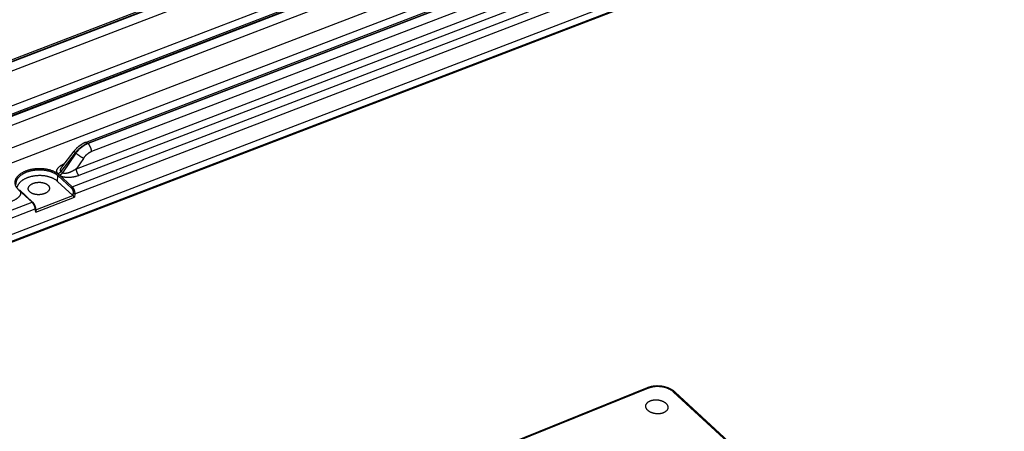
# Model space of a CAD drawing. Extents: x 0 to 840, y 0 to 594.
# Tile 68 of 84: x 725 to 801, y 496 to 528. Entities that reach past the tile are written whole.
import ezdxf

# ---------------------------------------------------------------- set-up
doc = ezdxf.new("R2010")
doc.units = 0
doc.header["$LTSCALE"] = 25.4
doc.header["$MEASUREMENT"] = 0
doc.layers.get('0').update_dxf_attribs({"linetype": 'CONTINUOUS'})

msp = doc.modelspace()

# ---------------------------------------------------------------- linework, layer by layer
at = {"color": 7, "linetype": 'Continuous'}
for p, q in [((686.825, 496.48), (809.701, 543.624)), ((809.667, 542.985), (686.811, 495.849)), ((704.142, 516.638), (768.648, 541.388)), ((705.593, 512.997), (773.979, 539.235)), ((730.212, 518.042), (763.235, 530.712)), ((728.377, 516.126), (729.333, 517.373)), ((728.376, 516.126), (728.376, 516.126)), ((729.234, 513.931), (728.04, 515.029)), ((726.383, 512.763), (726.357, 512.955)), ((773.674, 499.055), (656.957, 451.96)), ((810.356, 466.924), (775.835, 498.715))]:
    msp.add_line(p, q, dxfattribs=at)
at = {"color": 9, "linetype": 'Continuous'}
for p, q in [((809.701, 543.072), (686.845, 495.935)), ((704.303, 516.579), (768.809, 541.329)), ((768.856, 541.286), (704.35, 516.536)), ((769.12, 540.684), (704.614, 515.934)), ((772.644, 539.326), (701.416, 511.997)), ((705.754, 512.938), (774.14, 539.176)), ((774.187, 539.133), (705.801, 512.895)), ((774.451, 538.531), (706.065, 512.293)), ((776.826, 537.691), (703.901, 509.712)), ((777.266, 536.688), (704.341, 508.709)), ((730.379, 517.981), (763.402, 530.651)), ((763.429, 530.626), (730.406, 517.956)), ((765.018, 529.621), (729.474, 515.983)), ((763.704, 529.999), (730.681, 517.329)), ((729.175, 514.597), (766.809, 529.036)), ((765.238, 529.119), (729.694, 515.482)), ((729.373, 514.075), (767.053, 528.532)), ((730.379, 517.981), (730.406, 517.956)), ((728.315, 515.799), (729.421, 517.24)), ((729.466, 517.199), (728.432, 515.692)), ((729.421, 517.24), (729.466, 517.199)), ((730.038, 516.806), (729.474, 515.983)), ((728.432, 515.692), (728.315, 515.799)), ((728.04, 515.029), (728.066, 515.471)), ((728.066, 515.471), (729.109, 514.512)), ((728.195, 515.504), (728.078, 515.612)), ((728.132, 515.556), (729.175, 514.597)), ((726.076, 513.408), (725.033, 514.367)), ((726.355, 512.647), (729.359, 513.799)), ((726.374, 512.833), (729.234, 513.931)), ((729.253, 513.907), (729.262, 514.092)), ((729.373, 514.075), (729.359, 513.799)), ((688.782, 499.099), (726.076, 513.408)), ((688.98, 498.577), (726.32, 512.904)), ((726.355, 512.647), (726.32, 512.904)), ((773.763, 499.024), (657.046, 451.93)), ((810.235, 466.932), (775.713, 498.723))]:
    msp.add_line(p, q, dxfattribs=at)
at = {"color": 7, "linetype": 'Continuous'}
for points in [[(730.212, 518.042), (730.192, 518.034), (730.166, 518.024), (730.14, 518.012), (730.114, 518.001), (730.088, 517.989), (730.062, 517.976), (730.037, 517.964), (730.011, 517.95), (729.986, 517.937), (729.961, 517.923), (729.936, 517.908), (729.911, 517.893), (729.886, 517.878), (729.862, 517.862), (729.837, 517.847), (729.813, 517.83), (729.789, 517.813), (729.766, 517.796), (729.742, 517.779), (729.719, 517.761), (729.696, 517.743), (729.673, 517.725), (729.651, 517.706), (729.629, 517.687), (729.607, 517.668), (729.585, 517.648), (729.564, 517.628), (729.542, 517.608), (729.521, 517.587), (729.501, 517.566), (729.48, 517.545), (729.46, 517.524), (729.441, 517.502), (729.421, 517.48), (729.402, 517.458), (729.383, 517.436), (729.365, 517.413), (729.346, 517.39), (729.333, 517.373)], [(726.357, 512.955), (726.356, 512.965), (726.354, 512.974), (726.352, 512.983), (726.351, 512.992), (726.349, 513.002), (726.347, 513.011), (726.344, 513.02), (726.342, 513.029), (726.339, 513.039), (726.337, 513.048), (726.334, 513.058), (726.331, 513.067), (726.328, 513.076), (726.325, 513.086), (726.321, 513.095), (726.318, 513.104), (726.314, 513.114), (726.311, 513.123), (726.307, 513.132), (726.303, 513.142), (726.299, 513.151), (726.295, 513.16), (726.291, 513.169), (726.287, 513.179), (726.283, 513.188), (726.278, 513.197), (726.274, 513.206), (726.269, 513.215), (726.264, 513.223), (726.26, 513.232), (726.255, 513.241), (726.25, 513.25), (726.245, 513.258), (726.24, 513.267), (726.234, 513.275), (726.229, 513.283), (726.224, 513.292), (726.218, 513.3), (726.213, 513.308), (726.207, 513.315), (726.202, 513.323), (726.196, 513.331), (726.19, 513.338), (726.185, 513.346), (726.179, 513.353), (726.173, 513.36), (726.167, 513.367), (726.16, 513.374), (726.154, 513.381), (726.148, 513.387), (726.142, 513.394), (726.135, 513.4), (725.089, 514.361)], [(775.835, 498.715), (775.82, 498.728), (775.8, 498.745), (775.78, 498.763), (775.759, 498.779), (775.738, 498.796), (775.716, 498.812), (775.694, 498.829), (775.671, 498.844), (775.648, 498.86), (775.625, 498.875), (775.601, 498.89), (775.577, 498.905), (775.552, 498.919), (775.527, 498.933), (775.502, 498.946), (775.476, 498.96), (775.45, 498.973), (775.424, 498.985), (775.398, 498.997), (775.371, 499.009), (775.344, 499.021), (775.316, 499.032), (775.289, 499.043), (775.261, 499.053), (775.233, 499.064), (775.204, 499.073), (775.176, 499.083), (775.147, 499.092), (775.118, 499.101), (775.089, 499.109), (775.059, 499.117), (775.03, 499.124), (775, 499.132), (774.97, 499.138), (774.94, 499.145), (774.91, 499.151), (774.88, 499.157), (774.85, 499.162), (774.819, 499.167), (774.789, 499.171), (774.758, 499.176), (774.727, 499.179), (774.697, 499.183), (774.666, 499.186), (774.635, 499.188), (774.604, 499.191), (774.574, 499.192), (774.543, 499.194), (774.512, 499.195), (774.481, 499.195), (774.45, 499.196), (774.42, 499.196), (774.389, 499.195), (774.358, 499.194), (774.328, 499.193), (774.297, 499.191), (774.267, 499.189), (774.236, 499.186), (774.206, 499.183), (774.176, 499.18), (774.146, 499.176), (774.116, 499.172), (774.087, 499.167), (774.057, 499.163), (774.028, 499.157), (773.999, 499.151), (773.97, 499.145), (773.941, 499.139), (773.913, 499.132), (773.884, 499.125), (773.856, 499.117), (773.829, 499.109), (773.801, 499.1), (773.774, 499.092), (773.747, 499.082), (773.72, 499.073), (773.694, 499.063), (773.674, 499.055)]]:
    msp.add_lwpolyline(points, dxfattribs=at)
at = {"color": 9, "linetype": 'Continuous'}
for points, start_tangent, end_tangent in [([(729.333, 517.373), (729.332, 517.371), (729.331, 517.365), (729.332, 517.358), (729.335, 517.348), (729.341, 517.337), (729.349, 517.324), (729.359, 517.31), (729.372, 517.295), (729.386, 517.278), (729.403, 517.26), (729.421, 517.24)], (-0.61255, -0.790432), (0.700852, -0.713307)), ([(729.421, 517.24), (729.476, 517.311), (729.534, 517.379), (729.595, 517.445), (729.658, 517.509), (729.723, 517.57), (729.791, 517.629), (729.86, 517.685), (729.931, 517.737), (730.004, 517.787), (730.077, 517.833), (730.152, 517.875), (730.227, 517.914), (730.303, 517.949), (730.379, 517.981)], (0.602043, 0.798464), (0.933639, 0.358215)), ([(730.406, 517.956), (730.33, 517.925), (730.255, 517.889), (730.18, 517.85), (730.106, 517.807), (730.033, 517.76), (729.962, 517.709), (729.892, 517.656), (729.824, 517.599), (729.758, 517.538), (729.694, 517.476), (729.633, 517.41), (729.575, 517.342), (729.519, 517.272), (729.466, 517.199)], (-0.933639, -0.358216), (-0.572425, -0.819957)), ([(730.681, 517.329), (730.629, 517.307), (730.577, 517.283), (730.526, 517.256), (730.475, 517.226), (730.425, 517.194), (730.376, 517.159), (730.329, 517.122), (730.282, 517.082), (730.237, 517.041), (730.194, 516.997), (730.152, 516.952), (730.112, 516.905), (730.074, 516.856), (730.038, 516.806)], (-0.933638, -0.358217), (-0.565624, -0.824663)), ([(730.212, 518.042), (730.215, 518.043), (730.231, 518.047), (730.247, 518.048), (730.264, 518.046), (730.282, 518.042), (730.301, 518.035), (730.32, 518.025), (730.339, 518.013), (730.359, 517.998), (730.379, 517.981)], (0.933574, 0.358384), (0.736003, -0.676979)), ([(730.681, 517.329), (730.679, 517.361), (730.674, 517.395), (730.669, 517.429), (730.662, 517.464), (730.653, 517.499), (730.643, 517.535), (730.632, 517.571), (730.62, 517.607), (730.606, 517.642), (730.591, 517.677), (730.576, 517.711), (730.559, 517.745), (730.542, 517.777), (730.524, 517.808), (730.505, 517.837), (730.486, 517.865), (730.466, 517.89), (730.446, 517.914), (730.426, 517.936), (730.406, 517.956)], (-0.06154, 0.998105), (-0.736003, 0.676979)), ([(730.038, 516.806), (730.013, 516.821), (729.986, 516.836), (729.958, 516.853), (729.93, 516.871), (729.9, 516.89), (729.869, 516.909), (729.838, 516.929), (729.807, 516.95), (729.775, 516.971), (729.743, 516.993), (729.712, 517.015), (729.681, 517.037), (729.65, 517.058), (729.62, 517.08), (729.591, 517.101), (729.564, 517.122), (729.537, 517.143), (729.512, 517.162), (729.488, 517.181), (729.466, 517.199)], (-0.870619, 0.491959), (-0.769657, 0.638457)), ([(725.033, 514.367), (724.983, 514.417), (724.937, 514.468), (724.896, 514.521), (724.86, 514.576), (724.829, 514.631), (724.804, 514.688), (724.784, 514.745), (724.77, 514.803), (724.761, 514.861), (724.758, 514.92), (724.76, 514.979), (724.767, 515.038), (724.781, 515.096), (724.799, 515.155), (724.823, 515.212), (724.853, 515.269), (724.888, 515.325), (724.927, 515.38), (724.972, 515.433), (725.022, 515.485), (725.077, 515.536), (725.136, 515.585), (725.199, 515.632), (725.267, 515.676), (725.339, 515.719), (725.414, 515.759), (725.493, 515.797), (725.575, 515.833), (725.661, 515.866), (725.749, 515.896), (725.84, 515.923), (725.933, 515.947), (726.028, 515.968), (726.124, 515.986), (726.222, 516.002), (726.322, 516.014), (726.421, 516.022), (726.522, 516.028), (726.622, 516.03), (726.723, 516.029), (726.823, 516.025), (726.922, 516.018), (727.021, 516.007), (727.118, 515.993), (727.213, 515.976), (727.306, 515.956), (727.398, 515.933), (727.486, 515.907), (727.572, 515.878), (727.655, 515.847), (727.735, 515.812), (727.811, 515.775), (727.884, 515.736), (727.952, 515.694), (728.017, 515.65), (728.077, 515.604), (728.132, 515.556)], (-0.736003, 0.676979), (0.736003, -0.676979)), ([(724.845, 514.787), (724.842, 514.807), (724.839, 514.863), (724.841, 514.919), (724.848, 514.975), (724.861, 515.031), (724.879, 515.087), (724.902, 515.142), (724.93, 515.196), (724.963, 515.25), (725.001, 515.302), (725.044, 515.353), (725.092, 515.403), (725.144, 515.452), (725.201, 515.498), (725.261, 515.543), (725.326, 515.586), (725.395, 515.627), (725.467, 515.665), (725.542, 515.702), (725.621, 515.736), (725.703, 515.767), (725.787, 515.796), (725.874, 515.822), (725.963, 515.845), (726.054, 515.865), (726.146, 515.883), (726.24, 515.897), (726.335, 515.908), (726.43, 515.917), (726.526, 515.922), (726.622, 515.924), (726.719, 515.923), (726.814, 515.919), (726.909, 515.912), (727.003, 515.902), (727.096, 515.889), (727.187, 515.873), (727.277, 515.853), (727.364, 515.831), (727.449, 515.807), (727.531, 515.779), (727.61, 515.749), (727.687, 515.716), (727.759, 515.681), (727.829, 515.643), (727.894, 515.603), (727.956, 515.561), (728.013, 515.517), (728.066, 515.471)], (-0.136648, 0.99062), (0.736003, -0.676979)), ([(728.078, 515.612), (728.059, 515.631), (728.042, 515.65), (728.026, 515.671), (728.013, 515.693), (728.001, 515.716), (727.992, 515.741), (727.985, 515.766), (727.981, 515.794), (727.979, 515.822), (727.982, 515.853), (727.987, 515.884), (727.997, 515.917), (728.011, 515.951), (728.029, 515.987), (728.052, 516.023), (728.08, 516.06), (728.114, 516.098), (728.152, 516.136), (728.197, 516.175), (728.247, 516.214), (728.303, 516.253), (728.364, 516.292), (728.431, 516.329), (728.502, 516.365), (728.579, 516.4), (728.59, 516.405)], (-0.735992, 0.67699), (0.921119, 0.389282)), ([(728.315, 515.799), (728.296, 515.774), (728.276, 515.75), (728.254, 515.728), (728.231, 515.706), (728.207, 515.686), (728.183, 515.668), (728.157, 515.651), (728.131, 515.636), (728.105, 515.623), (728.078, 515.612)], (-0.5873, -0.809369), (-0.933639, -0.358215)), ([(728.315, 515.799), (728.305, 515.809), (728.295, 515.82), (728.287, 515.833), (728.281, 515.847), (728.276, 515.862), (728.274, 515.878), (728.273, 515.897), (728.274, 515.916), (728.278, 515.938), (728.284, 515.961), (728.293, 515.987), (728.305, 516.014), (728.32, 516.043), (728.339, 516.073), (728.361, 516.106), (728.376, 516.126)], (-0.762998, 0.646401), (0.608584, 0.793489)), ([(729.474, 515.983), (729.41, 515.941), (729.346, 515.902), (729.283, 515.865), (729.22, 515.831), (729.158, 515.799), (729.098, 515.771), (729.04, 515.745), (728.984, 515.722), (728.931, 515.703), (728.881, 515.686), (728.833, 515.672), (728.788, 515.66), (728.746, 515.651), (728.706, 515.645), (728.67, 515.64), (728.636, 515.637), (728.605, 515.637), (728.577, 515.638), (728.551, 515.64), (728.528, 515.644), (728.507, 515.65), (728.488, 515.656), (728.472, 515.663), (728.457, 515.672), (728.444, 515.681), (728.432, 515.692)], (-0.828169, -0.560479), (-0.708054, 0.706158)), ([(729.474, 515.983), (729.476, 515.954), (729.48, 515.925), (729.485, 515.894), (729.492, 515.863), (729.5, 515.831), (729.51, 515.799), (729.521, 515.767), (729.533, 515.736), (729.546, 515.705), (729.56, 515.674), (729.574, 515.645), (729.59, 515.617), (729.606, 515.59), (729.623, 515.564), (729.64, 515.541), (729.658, 515.519), (729.676, 515.499), (729.694, 515.482)], (0.06154, -0.998105), (0.736003, -0.676979)), ([(728.132, 515.556), (728.124, 515.553), (728.117, 515.549), (728.109, 515.544), (728.102, 515.538), (728.096, 515.532), (728.09, 515.525), (728.084, 515.518), (728.079, 515.511), (728.075, 515.503), (728.072, 515.495), (728.069, 515.487), (728.067, 515.479), (728.066, 515.471)], (-0.933639, -0.358215), (-0.059892, -0.998205)), ([(728.432, 515.692), (728.413, 515.667), (728.393, 515.643), (728.371, 515.62), (728.348, 515.599), (728.324, 515.579), (728.299, 515.561), (728.274, 515.544), (728.248, 515.529), (728.222, 515.516), (728.195, 515.504)], (-0.5873, -0.809369), (-0.933639, -0.358215)), ([(729.694, 515.482), (729.61, 515.451), (729.525, 515.424), (729.44, 515.4), (729.356, 515.38), (729.271, 515.362), (729.189, 515.348), (729.108, 515.337), (729.03, 515.329), (728.955, 515.324), (728.883, 515.321), (728.815, 515.321), (728.75, 515.324), (728.688, 515.328), (728.63, 515.335), (728.576, 515.343), (728.525, 515.353), (728.478, 515.364), (728.434, 515.377), (728.394, 515.39), (728.357, 515.405), (728.323, 515.42), (728.293, 515.436), (728.265, 515.452), (728.239, 515.469), (728.216, 515.486), (728.195, 515.504)], (-0.933638, -0.358218), (-0.736013, 0.676968)), ([(725.087, 514.312), (725.106, 514.293), (725.124, 514.274), (725.139, 514.253), (725.153, 514.231), (725.164, 514.208), (725.174, 514.183), (725.181, 514.157), (725.185, 514.13), (725.186, 514.101), (725.184, 514.071), (725.178, 514.04), (725.168, 514.007), (725.155, 513.972), (725.136, 513.937), (725.113, 513.901), (725.085, 513.864), (725.052, 513.826), (725.013, 513.787), (724.969, 513.749), (724.919, 513.71), (724.863, 513.671), (724.802, 513.632), (724.735, 513.595), (724.663, 513.559), (724.587, 513.524), (724.506, 513.491)], (0.735995, -0.676987), (-0.93364, -0.358212)), ([(729.175, 514.597), (729.167, 514.593), (729.159, 514.589), (729.151, 514.583), (729.143, 514.577), (729.136, 514.57), (729.13, 514.562), (729.124, 514.554), (729.119, 514.546), (729.115, 514.537), (729.112, 514.529), (729.11, 514.52), (729.109, 514.512)], (-0.933639, -0.358215), (-0.059892, -0.998205)), ([(729.109, 514.512), (729.122, 514.499), (729.135, 514.485), (729.148, 514.469), (729.16, 514.452), (729.172, 514.433), (729.183, 514.413), (729.194, 514.393), (729.205, 514.371), (729.214, 514.349), (729.223, 514.326), (729.231, 514.303), (729.238, 514.279), (729.245, 514.255), (729.25, 514.231), (729.255, 514.207), (729.258, 514.183), (729.261, 514.159), (729.262, 514.136), (729.263, 514.114), (729.262, 514.092)], (0.735997, -0.676984), (-0.048457, -0.998825)), ([(729.175, 514.597), (729.191, 514.581), (729.208, 514.563), (729.223, 514.543), (729.239, 514.522), (729.254, 514.499), (729.268, 514.474), (729.282, 514.449), (729.295, 514.422), (729.308, 514.394), (729.319, 514.365), (729.33, 514.336), (729.339, 514.307), (729.347, 514.277), (729.355, 514.247), (729.361, 514.217), (729.366, 514.187), (729.369, 514.158), (729.372, 514.129), (729.373, 514.102), (729.373, 514.075)], (0.736, -0.676982), (-0.031201, -0.999513)), ([(729.373, 514.075), (729.364, 514.073), (729.355, 514.071), (729.346, 514.07), (729.336, 514.07), (729.327, 514.07), (729.317, 514.071), (729.308, 514.072), (729.298, 514.075), (729.29, 514.077), (729.282, 514.08), (729.275, 514.084), (729.268, 514.088), (729.262, 514.092)], (-0.9583, -0.285765), (-0.746693, 0.665169)), ([(726.076, 513.408), (726.085, 513.411), (726.093, 513.413), (726.101, 513.413), (726.109, 513.413), (726.116, 513.411), (726.123, 513.409), (726.129, 513.405), (726.132, 513.402)], (0.933639, 0.358215), (0.736201, -0.676763)), ([(726.32, 512.904), (726.317, 512.929), (726.312, 512.956), (726.306, 512.983), (726.299, 513.011), (726.291, 513.039), (726.281, 513.067), (726.271, 513.096), (726.259, 513.125), (726.247, 513.154), (726.234, 513.182), (726.22, 513.209), (726.206, 513.236), (726.19, 513.262), (726.175, 513.287), (726.159, 513.311), (726.143, 513.334), (726.126, 513.355), (726.109, 513.374), (726.093, 513.392), (726.076, 513.408)], (-0.115328, 0.993327), (-0.736001, 0.676981)), ([(726.32, 512.904), (726.328, 512.908), (726.335, 512.913), (726.342, 512.918), (726.347, 512.923), (726.351, 512.929), (726.355, 512.934), (726.357, 512.94), (726.358, 512.946), (726.358, 512.952), (726.358, 512.952)], (0.905115, 0.425167), (-0.134435, 0.990922)), ([(773.763, 499.024), (773.751, 499.034), (773.74, 499.042), (773.728, 499.049), (773.717, 499.054), (773.706, 499.057), (773.696, 499.058), (773.686, 499.058), (773.676, 499.056), (773.674, 499.055)], (-0.735601, 0.677415), (-0.92728, -0.374367)), ([(775.713, 498.723), (775.665, 498.764), (775.614, 498.805), (775.56, 498.843), (775.502, 498.88), (775.442, 498.914), (775.378, 498.947), (775.313, 498.978), (775.245, 499.006), (775.175, 499.032), (775.103, 499.056), (775.029, 499.077), (774.955, 499.095), (774.878, 499.111), (774.802, 499.125), (774.724, 499.135), (774.646, 499.143), (774.567, 499.148), (774.489, 499.151), (774.411, 499.15), (774.334, 499.147), (774.257, 499.141), (774.182, 499.132), (774.107, 499.121), (774.034, 499.107), (773.963, 499.09), (773.894, 499.071), (773.827, 499.049), (773.763, 499.024)], (-0.735603, 0.677413), (-0.927355, -0.374183)), ([(775.713, 498.723), (775.729, 498.728), (775.744, 498.732), (775.759, 498.735), (775.773, 498.736), (775.787, 498.735), (775.8, 498.733), (775.812, 498.729), (775.822, 498.724), (775.832, 498.717), (775.835, 498.715)], (0.927354, 0.374185), (0.735539, -0.677482))]:
    msp.add_spline(points, degree=3, dxfattribs=dict(at, start_tangent=start_tangent, end_tangent=end_tangent))
at = {"color": 7, "linetype": 'Continuous'}
for points, start_tangent, end_tangent in [([(728.04, 515.029), (727.986, 515.075), (727.928, 515.119), (727.865, 515.162), (727.799, 515.202), (727.728, 515.239), (727.654, 515.274), (727.576, 515.307), (727.495, 515.337), (727.411, 515.364), (727.325, 515.388), (727.236, 515.409), (727.145, 515.427), (727.052, 515.442), (726.958, 515.454), (726.863, 515.462), (726.767, 515.468), (726.67, 515.47), (726.573, 515.469), (726.476, 515.465), (726.379, 515.457), (726.283, 515.446), (726.188, 515.432), (726.095, 515.415), (726.003, 515.395), (725.913, 515.372), (725.825, 515.346), (725.74, 515.317), (725.658, 515.286), (725.578, 515.251), (725.502, 515.215), (725.43, 515.175), (725.361, 515.134), (725.297, 515.09), (725.236, 515.045), (725.181, 514.997), (725.129, 514.948), (725.083, 514.897), (725.041, 514.845), (725.005, 514.792), (724.973, 514.737), (724.947, 514.682), (724.927, 514.626), (724.914, 514.581)], (-0.736003, 0.676979), (-0.232031, -0.972708)), ([(725.776, 514.457), (725.777, 514.487), (725.782, 514.52), (725.791, 514.552), (725.804, 514.585), (725.82, 514.616), (725.84, 514.647), (725.864, 514.678), (725.891, 514.707), (725.921, 514.735), (725.954, 514.762), (725.991, 514.788), (726.03, 514.812), (726.072, 514.835), (726.116, 514.856), (726.163, 514.875), (726.211, 514.892), (726.262, 514.907), (726.314, 514.921), (726.367, 514.932), (726.421, 514.941), (726.477, 514.948), (726.532, 514.953), (726.588, 514.956), (726.644, 514.956), (726.7, 514.954), (726.756, 514.95), (726.81, 514.943), (726.864, 514.935), (726.916, 514.924), (726.967, 514.911), (727.016, 514.897), (727.064, 514.88), (727.109, 514.861), (727.151, 514.841), (727.191, 514.818), (727.229, 514.795), (727.263, 514.769), (727.294, 514.743)], (-0.007898, 0.999969), (0.736003, -0.676979)), ([(725.9, 514.208), (725.872, 514.236), (725.847, 514.265), (725.826, 514.295), (725.809, 514.326), (725.795, 514.357), (725.785, 514.389), (725.778, 514.422), (725.776, 514.454), (725.776, 514.457)], (-0.736003, 0.676979), (-0.007898, 0.999969)), ([(727.418, 514.506), (727.418, 514.496), (727.417, 514.464), (727.412, 514.431), (727.403, 514.398), (727.39, 514.366), (727.374, 514.334), (727.354, 514.303), (727.33, 514.273), (727.303, 514.244), (727.273, 514.216), (727.24, 514.189), (727.203, 514.163), (727.164, 514.139), (727.122, 514.116), (727.078, 514.095), (727.031, 514.076), (726.983, 514.059), (726.932, 514.043), (726.88, 514.03), (726.827, 514.019), (726.773, 514.009), (726.718, 514.002), (726.662, 513.998), (726.606, 513.995), (726.55, 513.995), (726.494, 513.997), (726.439, 514.001), (726.384, 514.007), (726.33, 514.016), (726.278, 514.026), (726.227, 514.039), (726.178, 514.054), (726.131, 514.071), (726.086, 514.09), (726.043, 514.11), (726.003, 514.132), (725.966, 514.156), (725.931, 514.181), (725.9, 514.208)], (0.05095, -0.998701), (-0.736003, 0.676979)), ([(727.294, 514.743), (727.322, 514.715), (727.347, 514.686), (727.368, 514.656), (727.386, 514.625), (727.399, 514.594), (727.41, 514.562), (727.416, 514.529), (727.418, 514.506)], (0.736003, -0.676979), (0.05095, -0.998701)), ([(729.234, 513.931), (729.24, 513.924), (729.247, 513.916), (729.253, 513.907)], (0.736003, -0.676979), (0.55465, -0.832084)), ([(729.253, 513.907), (729.258, 513.9), (729.263, 513.893), (729.27, 513.886), (729.276, 513.878), (729.284, 513.87), (729.292, 513.862), (729.301, 513.853), (729.31, 513.844), (729.32, 513.835), (729.33, 513.825), (729.341, 513.816), (729.35, 513.807), (729.359, 513.799)], (0.55465, -0.832084), (0.747814, -0.663909)), ([(726.355, 512.647), (726.363, 512.661), (726.369, 512.676), (726.375, 512.691), (726.379, 512.706), (726.382, 512.72), (726.384, 512.733), (726.384, 512.746), (726.384, 512.757), (726.383, 512.764)], (0.486007, 0.873955), (-0.134769, 0.990877)), ([(773.719, 497.305), (773.687, 497.336), (773.658, 497.369), (773.632, 497.403), (773.61, 497.438), (773.592, 497.473), (773.577, 497.509), (773.566, 497.545), (773.558, 497.581), (773.555, 497.617), (773.555, 497.653), (773.555, 497.656)], (-0.735601, 0.677415), (0.069418, 0.997588)), ([(773.555, 497.656), (773.559, 497.689), (773.567, 497.724), (773.579, 497.759), (773.594, 497.793), (773.614, 497.826), (773.636, 497.858), (773.662, 497.889), (773.692, 497.918), (773.725, 497.946), (773.76, 497.972), (773.799, 497.997), (773.84, 498.019), (773.884, 498.04), (773.931, 498.059), (773.979, 498.075), (774.03, 498.09), (774.082, 498.102), (774.135, 498.112), (774.19, 498.119), (774.246, 498.124), (774.303, 498.127), (774.36, 498.127), (774.417, 498.125), (774.474, 498.12), (774.531, 498.113), (774.588, 498.104), (774.643, 498.092), (774.698, 498.078), (774.751, 498.062), (774.803, 498.044), (774.853, 498.024), (774.902, 498.001), (774.948, 497.977), (774.991, 497.951), (775.032, 497.924), (775.07, 497.895), (775.106, 497.864)], (0.069418, 0.997588), (0.735601, -0.677415)), ([(775.268, 497.498), (775.265, 497.48), (775.257, 497.445), (775.246, 497.41), (775.23, 497.376), (775.211, 497.343), (775.189, 497.311), (775.162, 497.28), (775.133, 497.251), (775.1, 497.223), (775.064, 497.197), (775.026, 497.172), (774.984, 497.15), (774.94, 497.129), (774.894, 497.11), (774.846, 497.094), (774.795, 497.079), (774.743, 497.067), (774.689, 497.057), (774.635, 497.05), (774.579, 497.045), (774.522, 497.042), (774.465, 497.042), (774.408, 497.044), (774.35, 497.049), (774.293, 497.056), (774.237, 497.065), (774.181, 497.077), (774.127, 497.091), (774.073, 497.107), (774.021, 497.125), (773.971, 497.145), (773.923, 497.168), (773.877, 497.192), (773.834, 497.218), (773.793, 497.245), (773.754, 497.274), (773.719, 497.305)], (-0.114028, -0.993478), (-0.735601, 0.677415)), ([(775.106, 497.864), (775.138, 497.833), (775.167, 497.8), (775.192, 497.766), (775.214, 497.731), (775.233, 497.696), (775.248, 497.66), (775.259, 497.624), (775.266, 497.588), (775.27, 497.552), (775.27, 497.516), (775.268, 497.498)], (0.735601, -0.677415), (-0.114028, -0.993478))]:
    msp.add_spline(points, degree=3, dxfattribs=dict(at, start_tangent=start_tangent, end_tangent=end_tangent))

doc.saveas('drawing.dxf')
